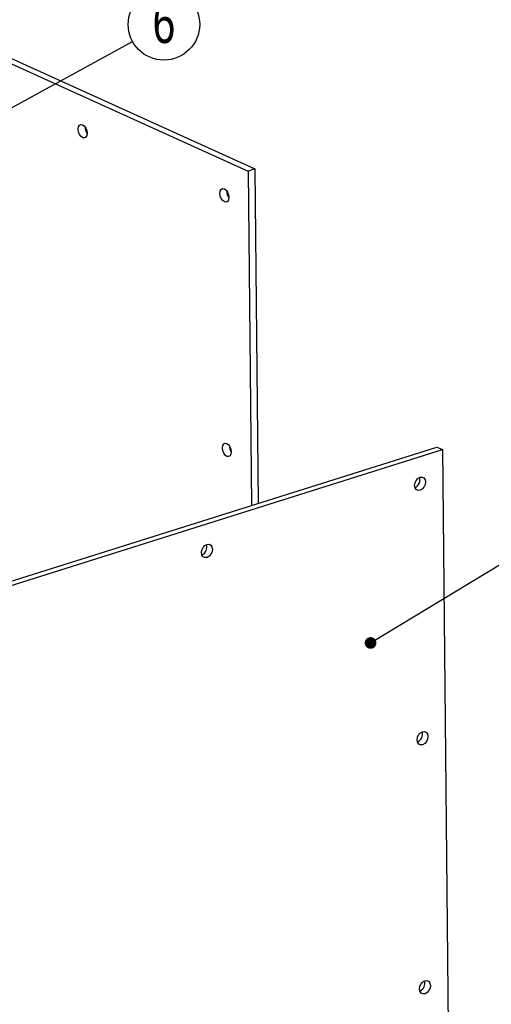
# Model space of a CAD drawing. Header units: millimetres. Extents: x 5 to 592, y 5 to 415.
# Tile 23 of 39: x 322 to 362, y 82 to 167. Entities that reach past the tile are written whole.
import ezdxf

# ---------------------------------------------------------------- set-up
doc = ezdxf.new("R2010")
doc.units = ezdxf.units.MM
doc.layers.add('NOTES', color=6, linetype='Continuous')
doc.layers.add('TRAIT-FORT', color=4, linetype='Continuous', lineweight=25)
doc.styles.add('SLDTEXTSTYLE0', font='TXT', dxfattribs={"width": 0.75})
doc.dimstyles.new('SLDDIMSTYLE2', dxfattribs={"dimtxt": 0.18, "dimasz": 1, "dimexe": 0, "dimexo": 0.0625, "dimgap": 0, "dimtad": 0, "dimtih": 1, "dimtoh": 1, "dimdec": 0, "dimrnd": 1e-09, "dimzin": 0, "dimdsep": 46, "dimtxsty": 'Standard', "dimblk1": 'DOT', "dimblk2": 'DOT', "dimsah": 1, "dimcen": 0.09, "dimadec": 0, "dimazin": 0, "dimtfac": 1, "dimtdec": 0, "dimtofl": 0, "dimtmove": 0, "dimatfit": 3, "dimldrblk": 'DOT', "dimfxl": 0, "dimfrac": 2, "dimtolj": 1, "dimtzin": 0, "dimarcsym": 0})

# ---------------------------------------------------------------- blocks, each defined once
blk = doc.blocks.new('SW_NOTE_2')
at = {"layer": 'NOTES', "color": 0}
blk.add_circle((2.68, 1.466), 3.055, dxfattribs=at)
at = {"layer": 'NOTES', "color": 0, "insert": (2.685, 3.372), "char_height": 3.5, "attachment_point": 2, "style": 'SLDTEXTSTYLE0'}
blk.add_mtext('6', dxfattribs=at)
blk = doc.blocks.new('_Dot')
at = {"color": 0, "linetype": 'ByBlock', "lineweight": -2}
blk.add_line((-0.5, 0), (-1, 0), dxfattribs=at)
at = {"color": 0, "linetype": 'ByBlock', "const_width": 0.5}
blk.add_lwpolyline([(-0.25, 0, 1), (0.25, 0, 1)], format="xyb", close=True, dxfattribs=at)

msp = doc.modelspace()

# ---------------------------------------------------------------- linework, layer by layer
at = {"layer": 'TRAIT-FORT', "color": 4, "linetype": 'Continuous', "lineweight": 25}
for p, q in [((308.734, 168.6475), (341.6193, 153.7235)), ((309.3152, 168.8309), (342.2005, 153.907)), ((342.2005, 153.907), (341.6193, 153.7235)), ((341.6193, 153.7235), (341.8973, 125.1145)), ((342.2005, 153.907), (342.4786, 125.2979)), ((299.6353, 111.7769), (357.7598, 130.1206)), ((300.1092, 111.5619), (358.2337, 129.9055)), ((357.7598, 130.1206), (358.2337, 129.9055)), ((358.2337, 129.9055), (358.9088, 60.4366))]:
    msp.add_line(p, q, dxfattribs=at)
at = {"layer": 'TRAIT-FORT', "color": 4, "linetype": 'Continuous', "lineweight": 25, "flags": 128}
for points in [[(327.8625, 156.9696), (327.8357, 156.77), (327.7553, 156.627), (327.6334, 156.5623), (327.4887, 156.5859), (327.3432, 156.694), (327.2191, 156.8703), (327.1351, 157.0879), (327.1042, 157.3137), (327.131, 157.5133), (327.2114, 157.6563), (327.3333, 157.7209), (327.4779, 157.6974), (327.6234, 157.5892), (327.7476, 157.4129), (327.8316, 157.1953), (327.8625, 156.9696)], [(339.974, 151.4731), (339.9472, 151.2736), (339.8668, 151.1306), (339.7449, 151.0659), (339.6003, 151.0895), (339.4548, 151.1976), (339.3306, 151.3739), (339.2466, 151.5915), (339.2157, 151.8173), (339.2425, 152.0168), (339.3229, 152.1598), (339.4448, 152.2245), (339.5895, 152.201), (339.735, 152.0928), (339.8591, 151.9165), (339.9431, 151.6989), (339.974, 151.4731)], [(340.1855, 129.7062), (340.1587, 129.5066), (340.0783, 129.3636), (339.9565, 129.299), (339.8118, 129.3225), (339.6663, 129.4307), (339.5421, 129.607), (339.4582, 129.8246), (339.4272, 130.0503), (339.454, 130.2499), (339.5345, 130.3929), (339.6563, 130.4576), (339.801, 130.434), (339.9465, 130.3259), (340.0707, 130.1496), (340.1546, 129.932), (340.1855, 129.7062)], [(356.3241, 126.4226), (356.1458, 126.4088), (355.9938, 126.4817), (355.8912, 126.6301), (355.8537, 126.8316), (355.8871, 127.0555), (355.9861, 127.2676), (356.1358, 127.4357), (356.3133, 127.5341), (356.4917, 127.548), (356.6437, 127.4751), (356.7463, 127.3267), (356.7837, 127.1251), (356.7504, 126.9013), (356.6514, 126.6892), (356.5017, 126.5211), (356.3241, 126.4226)], [(338.1118, 120.675), (337.9334, 120.6611), (337.7814, 120.734), (337.6789, 120.8825), (337.6414, 121.084), (337.6747, 121.3078), (337.7738, 121.5199), (337.9235, 121.688), (338.101, 121.7865), (338.2794, 121.8003), (338.4314, 121.7275), (338.5339, 121.579), (338.5714, 121.3775), (338.5381, 121.1536), (338.439, 120.9415), (338.2893, 120.7734), (338.1118, 120.675)], [(356.5357, 104.6557), (356.3573, 104.6419), (356.2053, 104.7147), (356.1027, 104.8632), (356.0653, 105.0647), (356.0986, 105.2886), (356.1977, 105.5007), (356.3473, 105.6688), (356.5249, 105.7672), (356.7032, 105.7811), (356.8553, 105.7082), (356.9578, 105.5597), (356.9953, 105.3582), (356.9619, 105.1344), (356.8629, 104.9223), (356.7132, 104.7542), (356.5357, 104.6557)], [(356.7427, 83.3519), (356.5643, 83.3381), (356.4123, 83.4109), (356.3098, 83.5594), (356.2723, 83.7609), (356.3056, 83.9848), (356.4047, 84.1969), (356.5544, 84.365), (356.7319, 84.4634), (356.9103, 84.4773), (357.0623, 84.4044), (357.1648, 84.2559), (357.2023, 84.0544), (357.169, 83.8306), (357.0699, 83.6185), (356.9202, 83.4504), (356.7427, 83.3519)]]:
    msp.add_lwpolyline(points, dxfattribs=at)
at = {"layer": 'TRAIT-FORT', "color": 4, "linetype": 'Continuous', "lineweight": 25}
for centre, radius, start, end in [((328.6538, 157.511), 0.9683, 179.834277, 215.196258), ((340.7653, 152.0146), 0.9683, 179.834277, 215.196257), ((340.9768, 130.2477), 0.9683, 179.834277, 215.196258), ((355.574, 127.3164), 0.7351, 294.932981, 16.248133), ((337.3616, 121.5687), 0.7351, 294.932982, 16.248133), ((355.7855, 105.5495), 0.7351, 294.932983, 16.248132), ((355.9925, 84.2457), 0.7351, 294.932983, 16.248132)]:
    msp.add_arc(centre, radius, start, end, dxfattribs=at)

# ---------------------------------------------------------------- block references
at = {"layer": 'NOTES', "color": 211}
msp.add_blockref('SW_NOTE_2', (331.7463, 164.8104), dxfattribs=at)

# ---------------------------------------------------------------- leaders
for points in [[(319.1585, 157.9236), (331.7463, 164.8104)], [(352.0871, 113.3585), (366.788, 122.2865)]]:
    msp.add_leader(points, dimstyle='SLDDIMSTYLE2', dxfattribs=at)

doc.saveas('drawing.dxf')
